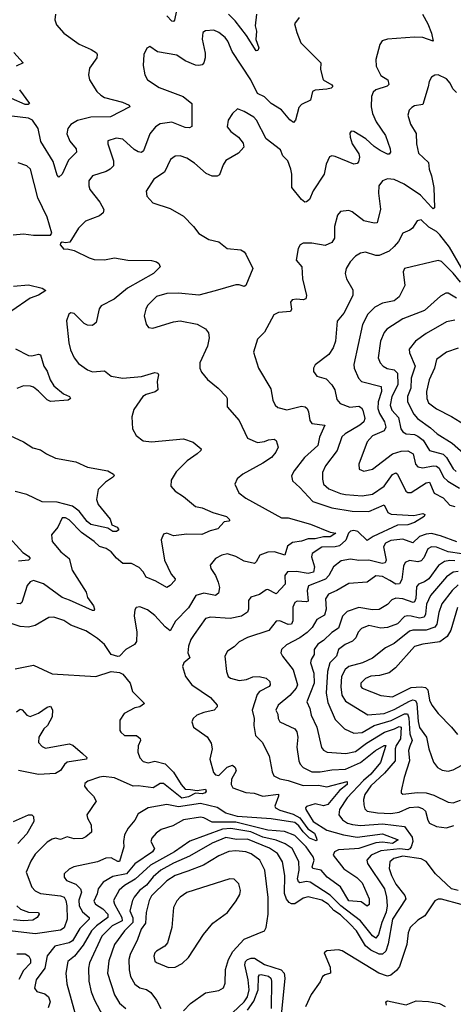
# Model space of a CAD drawing. Extents: x 1892934 to 2008621, y 567149 to 683290.
# Tile 240 of 256: x 1978312 to 1980885, y 635910 to 641751. Entities that reach past the tile are written whole.
import ezdxf

# ---------------------------------------------------------------- set-up
doc = ezdxf.new("R2010")
doc.units = 0

msp = doc.modelspace()

# ---------------------------------------------------------------- linework, layer by layer
at = {"layer": '0CON20XD'}
for points in [[(1979242.3, 641805), (1979230.7, 641749.3), (1979225, 641740), (1979215, 641742.9), (1979184.6, 641775)], [(1980702.2, 641785), (1980733.9, 641726.1), (1980755, 641671.2), (1980765, 641623.8), (1980703.5, 641646.5), (1980655, 641647.9), (1980495, 641635.7), (1980463.3, 641626.7), (1980448.8, 641605), (1980425.8, 641515), (1980427.5, 641475), (1980455, 641420.8), (1980497.5, 641395), (1980503.1, 641366.9), (1980492.9, 641357.1), (1980425.8, 641335), (1980409.5, 641320.5), (1980399.6, 641295), (1980398.1, 641235), (1980405.3, 641195), (1980427.7, 641145), (1980482.2, 641065), (1980511.1, 640985), (1980512.5, 640965), (1980505, 640953.1), (1980495, 640953.3), (1980452, 640975), (1980415, 640999.4), (1980365.3, 641045.2), (1980295, 641087.5), (1980280, 641090), (1980271.9, 641078.1), (1980272.5, 641055), (1980285.6, 641015), (1980323.8, 640955), (1980328.5, 640935), (1980322.2, 640907.8), (1980315, 640898.8), (1980295, 640894.2), (1980185, 640940), (1980165, 640944), (1980151.4, 640938.6), (1980130.6, 640895), (1980118.1, 640835), (1980053.5, 640736.5), (1980032.5, 640685), (1980015, 640670), (1980005, 640669.2), (1979985, 640684), (1979927.1, 640755), (1979927.3, 640835), (1979921.2, 640865), (1979903.6, 640913.6), (1979872.9, 640942.9), (1979859.9, 640979.9), (1979774.6, 641044.6), (1979717.1, 641155), (1979702.5, 641172.5), (1979645, 641207.1), (1979605, 641223.3), (1979574.5, 641195.5), (1979549.2, 641155), (1979544.3, 641115), (1979565, 641087.5), (1979610.8, 641055), (1979638.3, 641018.3), (1979642.9, 640995), (1979609.9, 640960.1), (1979535, 640916.7), (1979519.1, 640890.9), (1979498, 640832), (1979485, 640823.8), (1979455, 640823.8), (1979418.5, 640838.5), (1979350.4, 640900.4), (1979305, 640930), (1979265, 640943.1), (1979235, 640941.9), (1979207.4, 640922.6), (1979172.5, 640847.5), (1979108, 640805), (1979063.3, 640735), (1979067.5, 640705), (1979103.3, 640665), (1979205, 640630.8), (1979285, 640585.7), (1979344.5, 640524.5), (1979375, 640482.9), (1979435, 640447.5), (1979495, 640434), (1979543.8, 640395), (1979625.4, 640385.4), (1979643.8, 640375), (1979655, 640360), (1979696, 640275), (1979655, 640173.8), (1979645, 640168), (1979615, 640179.4), (1979595, 640179.4), (1979472.5, 640142.5), (1979375, 640116.9), (1979255, 640129.4), (1979185, 640126.5), (1979125, 640109.1), (1979070.8, 640055), (1979060, 640035), (1979051.4, 639995), (1979063.8, 639945), (1979077.5, 639925), (1979101.7, 639921.7), (1979225, 639958.6), (1979265, 639964.2), (1979365, 639945.8), (1979415, 639918), (1979433.2, 639893.2), (1979436.7, 639865), (1979426.9, 639815), (1979381.4, 639715), (1979381.4, 639685), (1979390.7, 639660.7), (1979427.4, 639617.4), (1979490.8, 639565), (1979536.8, 639516.8), (1979543.8, 639505), (1979543.8, 639455), (1979615, 639374), (1979665, 639268.8), (1979723.9, 639243.9), (1979765, 639248.2), (1979788.6, 639258.6), (1979823, 639263), (1979834.4, 639254.4), (1979846.2, 639215), (1979831.4, 639185), (1979805.6, 639155), (1979755, 639120), (1979637.1, 639055), (1979602.6, 639027.4), (1979589.2, 638995), (1979611.9, 638945), (1979655, 638911.9), (1979865, 638796.9), (1979905.5, 638795.5), (1980038.5, 638758.5), (1980155, 638711.1), (1980187.5, 638705), (1980155, 638682.6), (1980115, 638683.8), (1980065, 638671.9), (1980025, 638672.5), (1979985, 638656.8), (1979930.3, 638649.7), (1979902, 638628), (1979885, 638575.6), (1979825, 638593.5), (1979785, 638592.2), (1979737.1, 638575), (1979715.4, 638534.6), (1979705, 638526), (1979645, 638539.6), (1979595, 638566.3), (1979545, 638581.6), (1979512, 638575), (1979474.2, 638555), (1979442.5, 638515), (1979447.5, 638495), (1979474.7, 638454.7), (1979490, 638415), (1979498, 638382), (1979491.5, 638348.5), (1979475, 638335.7), (1979405, 638348.6), (1979356.9, 638335), (1979315, 638263.2), (1979236.9, 638183.1), (1979205, 638126), (1979175, 638149.4), (1979115, 638217.5), (1979070.9, 638250.9), (1979025, 638268), (1979003.3, 638265), (1978995, 638250), (1978991.4, 638215), (1979007.6, 638117.6), (1979005, 638063.3), (1978994.2, 638045), (1978942, 638015), (1978905, 637976), (1978895, 637973.8), (1978855.8, 637985.8), (1978815.7, 638045), (1978775, 638081.1), (1978733, 638107), (1978705, 638125.4), (1978615, 638159.6), (1978575, 638186.1), (1978515, 638206.4), (1978485, 638204.4), (1978405, 638158.2), (1978365, 638147.5), (1978315, 638150.9), (1978195, 638191.1)], [(1978525.5, 641784.5), (1978521.3, 641751.3), (1978531.3, 641721.3), (1978575, 641670.8), (1978665, 641605.8), (1978736.7, 641575), (1978768, 641555), (1978772.5, 641545), (1978769.2, 641525), (1978727, 641463), (1978720, 641425), (1978727.5, 641395), (1978770.6, 641325), (1978793.5, 641303.5), (1978815, 641290), (1978922.7, 641262.7), (1978962.5, 641245), (1978966.2, 641235), (1978851.2, 641175), (1978735, 641172.8), (1978656.3, 641153.7), (1978615, 641130), (1978598, 641105), (1978591.8, 641075), (1978610.4, 641030.4), (1978646.7, 640985), (1978649.4, 640965), (1978602.6, 640917.4), (1978565, 640835.8), (1978545, 640816.7), (1978535, 640830), (1978510.9, 640910.9), (1978438.5, 641028.5), (1978421.6, 641105), (1978388.8, 641155), (1978365, 641167.4), (1978265, 641179.1)], [(1979971.1, 641765), (1979943.3, 641726.7), (1979956, 641675), (1979980, 641615), (1980099.2, 641495), (1980096.7, 641455), (1980112.9, 641395), (1980164.2, 641365), (1980171.4, 641355), (1980160, 641345), (1980135, 641338.3), (1980065, 641332.5), (1980050, 641325), (1980038.8, 641275), (1979985, 641247.5), (1979968.8, 641231.2), (1979949.2, 641155), (1979937.5, 641142.5), (1979915, 641158), (1979866.2, 641216.2), (1979805, 641254.3), (1979765, 641294.1), (1979724, 641314), (1979683.7, 641395), (1979573.1, 641563.1), (1979546.8, 641625), (1979531.8, 641645), (1979495, 641674.5), (1979465, 641688.5), (1979414.4, 641685.6), (1979398.8, 641675), (1979395.6, 641635), (1979412.3, 641552.3), (1979413.3, 641525), (1979405.7, 641495), (1979395, 641484.4), (1979375, 641480), (1979355, 641482.5), (1979295, 641507.1), (1979245, 641540), (1979129.8, 641559.8), (1979085, 641593.3), (1979067.7, 641582.3), (1979050, 641545), (1979045, 641480), (1979054.3, 641425), (1979070, 641395), (1979139.5, 641349.5), (1979282, 641295), (1979334, 641255), (1979333, 641117), (1979319.2, 641110.8), (1979295, 641111.2), (1979215, 641143.1), (1979145, 641133.5), (1979118.6, 641115), (1979085, 641074.3), (1979046.1, 640973.9), (1979035, 640964.5), (1979015, 640967.9), (1978992, 640982), (1978925, 641043.3), (1978885, 641048.9), (1978835, 641032.5)], [(1979717.9, 641785), (1979710.4, 641715), (1979716.7, 641683.3), (1979713.4, 641633.4), (1979731.2, 641585), (1979725, 641568), (1979715, 641567.5), (1979658.3, 641658.3), (1979590, 641745), (1979551.1, 641785)], [(1978277.3, 641557.3), (1978333.8, 641495), (1978292, 641475)], [(1980905, 641320), (1980881.7, 641341.7), (1980866.7, 641375), (1980845, 641401.1), (1980795, 641424.4), (1980775, 641422.5), (1980755, 641410), (1980742.5, 641385), (1980736.6, 641353.4)], [(1978312, 641335), (1978370.8, 641255), (1978362.1, 641247.9), (1978345, 641248.8), (1978264.6, 641284.6)], [(1980736.6, 641353.4), (1980705, 641249.2), (1980655, 641240), (1980639.7, 641230.3), (1980624, 641215), (1980615.8, 641185), (1980632, 641132), (1980665.5, 641075.5), (1980666.5, 641015), (1980678.8, 640958.8), (1980738.2, 640905), (1980741.8, 640865), (1980756.7, 640825), (1980770, 640755), (1980773.8, 640635), (1980765, 640630), (1980755, 640638.6), (1980691.3, 640711.3), (1980593.5, 640775), (1980535, 640803.3), (1980495, 640806.9), (1980465, 640795.6), (1980443.5, 640765), (1980441.6, 640721.6), (1980452.6, 640627.4), (1980433.3, 640546.7), (1980415, 640544.4), (1980355, 640558.5), (1980285, 640611.9), (1980265, 640620), (1980215, 640614.3), (1980197.3, 640592.7), (1980180.9, 640525), (1980180, 640455), (1980165, 640430), (1980125, 640411.8), (1980045, 640426.4), (1979995, 640425.6), (1979976, 640415), (1979964, 640395), (1979953.8, 640325), (1979987.1, 640285), (1979990.5, 640215), (1980014, 640116), (1980011.2, 640095), (1979995, 640088.6), (1979955, 640094.3), (1979930, 640090), (1979918.8, 640075), (1979925.8, 640035), (1979919.7, 640020.3), (1979847.5, 640015), (1979820, 640000), (1979765, 639896.7), (1979724.2, 639855.8), (1979700.7, 639779.3), (1979728.6, 639685), (1979802, 639562), (1979814.5, 639495), (1979828.6, 639465), (1979845, 639450.6), (1979897.4, 639437.4), (1979985, 639458.8), (1980005.4, 639455.4), (1980018.6, 639445), (1980026.9, 639425), (1980033, 639373), (1980045, 639356.2), (1980122, 639345), (1980090.8, 639275), (1980082.3, 639225), (1980001.5, 639155), (1979941.1, 639075), (1979925.6, 639045), (1979931.4, 639015), (1979975, 638976.7), (1980052.2, 638892.2), (1980164.8, 638854.8), (1980285, 638835.7), (1980385, 638833.1), (1980475, 638873.1), (1980497.6, 638827.6), (1980517.2, 638817.3), (1980650.6, 638809.4), (1980705, 638821.8), (1980715.5, 638815), (1980712.7, 638805), (1980655, 638767.8), (1980615, 638753.7), (1980555, 638751.7), (1980408.8, 638685), (1980375, 638661.1), (1980319.7, 638715), (1980295, 638721.4), (1980275, 638716.2), (1980264.1, 638705), (1980246.9, 638663.1), (1980210.1, 638629.9), (1980185, 638623.8), (1980105, 638621.9), (1980048.1, 638585), (1980044.5, 638565), (1980062.5, 638505), (1980055, 638474.7), (1980025, 638466.2), (1979955, 638478.5), (1979900.6, 638475), (1979886.2, 638455), (1979886.8, 638403.2), (1979835, 638344.4), (1979785, 638370), (1979775, 638368.9), (1979735, 638340.6), (1979683.6, 638326.4), (1979669.5, 638305), (1979669.6, 638255), (1979663.8, 638236.2), (1979628.1, 638211.9), (1979560.9, 638199.1), (1979445, 638206.1), (1979415, 638198.9), (1979348.1, 638105), (1979328.5, 638075), (1979314.5, 638035), (1979310, 637995), (1979322.7, 637965), (1979286, 637935), (1979277.5, 637915), (1979295.5, 637855.5), (1979333.1, 637805), (1979445, 637730), (1979484.2, 637685), (1979484, 637675), (1979466.7, 637655), (1979405, 637641.4), (1979363.8, 637625), (1979341.2, 637605), (1979334, 637585), (1979344.5, 637554.5), (1979425, 637496.2), (1979449.1, 637459.1), (1979453.9, 637426.1), (1979440.8, 637365), (1979462, 637285), (1979475, 637270.8), (1979495, 637267.8), (1979543, 637317), (1979575, 637328.5), (1979590.8, 637315), (1979597.2, 637295), (1979569.5, 637245), (1979566.7, 637215), (1979576.9, 637195), (1979655, 637167.3), (1979703.2, 637163.2), (1979755, 637145.2), (1979847.2, 637157.2), (1979848.2, 637145), (1979826, 637085), (1979830.8, 637075), (1979855, 637061.7), (1979935, 637038), (1979975, 637016.9), (1980021.2, 636951.2), (1980061.5, 636925), (1980074, 636896), (1980076, 636885), (1980070.7, 636879.3), (1980031.9, 636895), (1979995, 636932.5), (1979969.4, 636969.4), (1979945, 636989.2), (1979805, 637010.7), (1979605, 637024), (1979534.6, 637045), (1979485, 637078.5), (1979385, 637101), (1979255, 637081.5), (1979185, 637094.7), (1979075, 637076.2), (1979015, 637040), (1978995, 637002.5), (1978955.3, 636954.7), (1978934.6, 636915.4), (1978928.5, 636875), (1978930.9, 636845), (1978905, 636758), (1978895, 636756.5), (1978855, 636779.6), (1978823.6, 636776.4), (1978774.6, 636755.4), (1978633.3, 636725), (1978605, 636711.4), (1978575.7, 636685), (1978576.7, 636665), (1978589.5, 636645), (1978645, 636621.9), (1978674, 636595), (1978678.9, 636575), (1978662.8, 636527.2), (1978665.2, 636495), (1978685, 636457.8), (1978725, 636425.5), (1978724.7, 636415), (1978669.2, 636360.8), (1978625, 636286.9), (1978605, 636274.4), (1978520.6, 636255), (1978475, 636198), (1978461.6, 636125), (1978410.3, 636055), (1978399.6, 636005), (1978415, 635986.9), (1978462, 635972), (1978484.3, 635954.3), (1978493.9, 635925), (1978481.2, 635888.8)], [(1978835, 641032.5), (1978835.7, 641015), (1978869.2, 640915), (1978868.8, 640885), (1978850, 640865), (1978825, 640850.4), (1978744.1, 640825.9), (1978723.5, 640795), (1978722.2, 640765), (1978728.1, 640745), (1978788.6, 640668.6), (1978811.1, 640625), (1978806.9, 640605), (1978785, 640588.1), (1978703.7, 640556.3), (1978662, 640515), (1978609.3, 640430.7), (1978585, 640427.5), (1978565, 640432.5), (1978553.9, 640426.1), (1978552.5, 640415), (1978575, 640390), (1978595, 640392.5), (1978635, 640382.5), (1978725, 640338), (1978755, 640329.2), (1978815, 640327.1), (1978875, 640339.4), (1978955, 640325.6), (1979095, 640323.1), (1979125, 640315.8), (1979138.8, 640305), (1979146.7, 640285), (1979106, 640245), (1978951.7, 640158.3), (1978872.5, 640092.5), (1978795, 640054.3), (1978784, 640036), (1978765.4, 639955), (1978745, 639937.8), (1978715, 639938.9), (1978695, 639948.9), (1978635, 640008.5), (1978615, 640011.5), (1978604.4, 640005), (1978590.8, 639965), (1978603.5, 639835), (1978613.6, 639793.6), (1978635, 639746.2), (1978661.3, 639711.3), (1978715, 639674.2), (1978745, 639662.9), (1978815, 639667.5), (1978855.7, 639635.7), (1978925, 639625.7), (1979035, 639634.5), (1979115, 639658.6), (1979131.2, 639655), (1979135.6, 639645), (1979128.2, 639605), (1979132, 639555), (1979117, 639543), (1979062.6, 639527.4), (1979043.9, 639516.1), (1978990.6, 639439.4), (1978977.7, 639395), (1978982.2, 639325), (1979004.4, 639285), (1979045, 639252.1), (1979095, 639247.8), (1979285, 639265.2), (1979340.8, 639245), (1979390, 639205), (1979387.5, 639195), (1979366.2, 639175), (1979306, 639135), (1979241.4, 639068.6), (1979211.3, 639018.7), (1979210, 638985), (1979234.3, 638955), (1979285, 638923.6), (1979355, 638863.3), (1979395.3, 638855.3), (1979457.5, 638827.5), (1979540, 638805), (1979560, 638785), (1979554.1, 638775.9), (1979525, 638771.9), (1979488.9, 638731.1), (1979441.7, 638718.3), (1979393.6, 638696.4), (1979305, 638698.3), (1979225, 638689.7), (1979185, 638704.4), (1979165, 638700), (1979151.8, 638665), (1979171.5, 638545), (1979211.8, 638461.8), (1979234.3, 638435), (1979232.5, 638425), (1979205, 638394.2), (1979185, 638382.5), (1979120.3, 638420.2), (1979063.8, 638443.8), (1979045.5, 638475.5), (1979020.6, 638500.6), (1978975, 638525.5), (1978925, 638526.2), (1978886.3, 638556.4), (1978854.7, 638594.7), (1978824.7, 638614.7), (1978785, 638626.8), (1978755, 638655.4), (1978678.4, 638708.4), (1978605, 638784.5), (1978585, 638795.4), (1978565, 638795.6), (1978538.9, 638741.1), (1978501.2, 638695), (1978504.2, 638655), (1978555.8, 638595), (1978605.4, 638555.4), (1978622.9, 638485), (1978707.3, 638355), (1978715, 638324.3), (1978750.4, 638275), (1978757.1, 638255), (1978755, 638246.7), (1978745, 638246.9), (1978607.8, 638307.7), (1978564.5, 638324.5), (1978453.3, 638405), (1978395, 638423.9), (1978375, 638416.4), (1978357.5, 638395), (1978325, 638294.2), (1978315, 638285.6), (1978295, 638288.8)], [(1978274, 640476), (1978335, 640480.8), (1978395, 640472.5), (1978477.5, 640472.5), (1978495.9, 640474.1), (1978502.5, 640485), (1978475, 640580), (1978419.6, 640695), (1978375.8, 640865), (1978355, 640884.2), (1978303, 640903)], [(1980935, 640274.7), (1980862.6, 640402.6), (1980805.1, 640475.1), (1980785, 640495.2), (1980740.8, 640520.8), (1980695, 640564.3), (1980671.7, 640558.3), (1980644, 640515), (1980628.2, 640501.8), (1980585, 640484.4), (1980559.1, 640435), (1980535, 640406.5), (1980505, 640378.8), (1980445, 640351.5), (1980425, 640351.8), (1980365, 640371.9), (1980335, 640367.3), (1980305, 640349.1), (1980273.1, 640315), (1980250, 640275), (1980243.3, 640245), (1980251.1, 640215), (1980289.3, 640149.3), (1980290, 640115), (1980235, 640009.4), (1980196.6, 639963.4), (1980186.5, 639845), (1980173.1, 639805), (1980146, 639765), (1980066.1, 639703.9), (1980056.7, 639685), (1980056.7, 639665), (1980075, 639636.7), (1980131.1, 639621.1), (1980165.5, 639585), (1980182.9, 639555), (1980195, 639498), (1980214.4, 639475), (1980272.2, 639452.2), (1980325, 639458.5), (1980339.7, 639449.7), (1980347.9, 639435), (1980360.4, 639385), (1980354.5, 639365), (1980331.2, 639345), (1980243.5, 639295), (1980223.4, 639276.6), (1980196.2, 639195), (1980126.9, 639105), (1980110, 639065), (1980108.5, 639025), (1980115.3, 638995.3), (1980147.4, 638967.4), (1980215, 638940.3), (1980245, 638934.7), (1980345, 638927.5), (1980405, 638935.9), (1980475, 638983.6), (1980525, 639053.8), (1980545, 639063.3), (1980555, 639054.3), (1980603.5, 638955), (1980615, 638945.6), (1980635, 638946.7), (1980725, 639004.7), (1980745, 639007.3), (1980772.3, 638942.3), (1980825, 638915.4), (1980865, 638871.6), (1980895, 638863.3)], [(1980927, 640195), (1980885, 640246.7), (1980815, 640316.5), (1980795, 640322.7), (1980595, 640275.7), (1980587.1, 640255), (1980598.6, 640175), (1980563.3, 640106.7), (1980535, 640082.8), (1980465, 640069.7), (1980419.1, 640045), (1980377.9, 640005), (1980347.4, 639942.6), (1980295.3, 639705), (1980297.7, 639685), (1980322.2, 639625), (1980341.2, 639605), (1980456.9, 639575), (1980460, 639545), (1980439.4, 639485), (1980437.1, 639445), (1980447.1, 639415), (1980477.4, 639365), (1980484.3, 639335), (1980475, 639311.8), (1980405, 639282), (1980375, 639246.7), (1980324.4, 639115), (1980326.2, 639085), (1980355, 639073.5), (1980405, 639085.4), (1980523.6, 639175), (1980575, 639191.5), (1980615, 639194.2), (1980646.7, 639175), (1980661.8, 639115), (1980675, 639099.2), (1980705, 639091.9), (1980765, 639104.8), (1980785, 639102.6), (1980801, 639091), (1980828, 639038), (1980853.4, 639013.4), (1980922.7, 638972.7)], [(1978275, 640170.6), (1978365, 640177.8), (1978445, 640158.5), (1978467.5, 640145), (1978425, 640116.9), (1978375, 640100), (1978266.6, 640023.4)], [(1980905, 640098.5), (1980855, 640129.5), (1980841.7, 640128.3), (1980809.4, 640110.6), (1980713.7, 640026.3), (1980585, 639976.1), (1980491.4, 639915), (1980475.6, 639895), (1980453.4, 639845), (1980439.2, 639745), (1980452.1, 639715), (1980468.9, 639695), (1980492.3, 639682.3), (1980535, 639674.6), (1980553.8, 639653.8), (1980555.2, 639585), (1980520.5, 639515), (1980511, 639465), (1980519.7, 639435), (1980560.5, 639390.5), (1980574.7, 639325), (1980585.8, 639305.8), (1980604.7, 639294.7), (1980655, 639289.6), (1980675, 639281.6), (1980706.6, 639256.6), (1980745, 639196.6), (1980825, 639172.9), (1980845, 639153.3), (1980885, 639085.9), (1980901.7, 639071.7)], [(1980895, 639968.7), (1980845, 639958.2), (1980725, 639890.4), (1980660.6, 639845), (1980623.8, 639796.2), (1980625.5, 639775), (1980659.8, 639695), (1980635.2, 639625), (1980634, 639565), (1980614, 639515), (1980613.3, 639485), (1980650.4, 639410.4), (1980672.1, 639385), (1980750.3, 639330.2), (1980788.6, 639295), (1980878.3, 639238.3), (1980962.5, 639165)], [(1978287.9, 639797.9), (1978365, 639758.8), (1978385, 639757.1), (1978425, 639767.1), (1978435, 639762.5), (1978456.2, 639695), (1978475.6, 639665.6), (1978493.4, 639615), (1978515, 639579.4), (1978572.3, 639532.3), (1978608.6, 639515), (1978614, 639505), (1978600, 639495), (1978495, 639485.6), (1978475, 639495.6), (1978425, 639548.2), (1978395, 639570.9), (1978376.7, 639576.7)], [(1980915, 639802.1), (1980845, 639778.5), (1980785, 639736), (1980773.1, 639685), (1980741.2, 639615), (1980725.8, 639545), (1980728.6, 639505), (1980738.7, 639478.7), (1980785, 639442.8), (1980875, 639397.5), (1980976.8, 639335)], [(1978376.7, 639576.7), (1978335, 639578.8), (1978295, 639563.8)], [(1978253.8, 639285), (1978335, 639246.9), (1978391.2, 639211.2), (1978435, 639199.6), (1978471.4, 639175), (1978525, 639150.4), (1978645, 639127.9), (1978715, 639096.7), (1978834.5, 639074.5), (1978870, 639055), (1978872.5, 639045), (1978863.3, 639035), (1978821.4, 639008.6), (1978778.8, 638965), (1978768.8, 638905), (1978778, 638875), (1978848.3, 638788.3), (1978858.8, 638755), (1978890.7, 638740.7), (1978901.2, 638725), (1978887.5, 638715), (1978865, 638714.6), (1978835.7, 638735.7), (1978735, 638756.9), (1978713.4, 638775), (1978665.5, 638835.5), (1978624.9, 638864.9), (1978535, 638889.5), (1978445, 638890.9), (1978355, 638934.7), (1978285, 638953.2)], [(1978230.6, 638700.6), (1978331.4, 638591.4), (1978365, 638568.8), (1978374.3, 638555), (1978365, 638544.5), (1978305, 638540)], [(1980905.8, 638654.2), (1980810.2, 638690.2), (1980755, 638703.3), (1980725, 638700), (1980685.4, 638684.6), (1980645, 638648.4), (1980585, 638668.9), (1980515, 638661.6), (1980483.8, 638645), (1980471.1, 638625), (1980486.3, 638545), (1980480.5, 638529.5), (1980464.1, 638525.9), (1980384.7, 638545.2), (1980325, 638543.1), (1980275, 638551.6), (1980219.7, 638540.3), (1980174.8, 638505.2), (1980147.5, 638455), (1980127.3, 638432.7), (1980026.9, 638393.1), (1980019.1, 638365), (1980025, 638302.5), (1980015, 638297.8), (1979957.9, 638302.1), (1979945, 638293.5), (1979933.2, 638266.8), (1979932.8, 638185), (1979925.2, 638164.8), (1979905, 638162.9), (1979855, 638184.6), (1979835, 638183.1), (1979791.5, 638128.5), (1979663.9, 638086.1), (1979615, 638061.4), (1979585, 638031.4), (1979544.7, 638005.3), (1979529.4, 637975), (1979538.6, 637885), (1979550, 637855), (1979562.5, 637845), (1979615, 637830.7), (1979657.8, 637837.8), (1979695, 637851.9), (1979734.1, 637854.1), (1979775.3, 637845.3), (1979796.7, 637825), (1979799.4, 637805), (1979792.5, 637795), (1979735, 637765.3), (1979721.2, 637748.8), (1979692.5, 637655), (1979704.1, 637605), (1979701.8, 637565), (1979710.6, 637505), (1979751.1, 637465), (1979792.9, 637385), (1979809.7, 637289.7), (1979819.4, 637265), (1979855, 637247.6), (1979905, 637238.3), (1979995, 637208.4), (1980085, 637210.2), (1980135, 637200.6), (1980255, 637232.9), (1980255, 637214.7), (1980210.8, 637179.2), (1980140.3, 637095), (1980115, 637088.4), (1980065, 637099), (1980015, 637084.4), (1980007.9, 637075), (1980010, 637065), (1980054.4, 636995), (1980135, 636942.6), (1980232.9, 636915), (1980315, 636902.6), (1980465, 636920.9), (1980557.9, 636885), (1980525, 636864.3), (1980465, 636871.4), (1980425, 636868.7), (1980325, 636833.8), (1980298.5, 636831.5), (1980205, 636826.1), (1980179.6, 636815), (1980173, 636795), (1980235, 636714.5), (1980313.3, 636663.3), (1980345, 636630.4), (1980386.2, 636535), (1980386.9, 636503.1), (1980375, 636492.7), (1980338.5, 636518.5), (1980265, 636523.9), (1980215, 636607.1), (1980136.9, 636665), (1980100.5, 636705), (1980052.3, 636715), (1980048.4, 636725), (1980060, 636765), (1980054.3, 636785), (1980013.1, 636845), (1979945, 636911.2), (1979884.5, 636934.5), (1979785, 636942.4), (1979595, 636990.9), (1979510.2, 636989.8)], [(1980935, 638582.2), (1980855, 638595.4), (1980785, 638623), (1980755, 638624.1), (1980735, 638612.5), (1980711.2, 638558.8), (1980695, 638540.4), (1980675, 638536), (1980625, 638542.9), (1980599.1, 638530.9), (1980590.5, 638509.5), (1980579.6, 638430.4), (1980565.8, 638404.2), (1980545, 638401.9), (1980507.8, 638425), (1980465, 638448.1), (1980425, 638452.2), (1980375, 638414.6), (1980265, 638406.8), (1980195, 638364.6), (1980145, 638342.7), (1980126.1, 638315), (1980130.5, 638255), (1980120.4, 638219.6), (1980076.3, 638193.7), (1980048, 638145), (1980018.4, 638115), (1979975, 638083.7), (1979895, 638042.1), (1979865.6, 638015), (1979862, 637995), (1979872.5, 637975), (1979935.2, 637895.2), (1979960.7, 637805), (1979951.9, 637785), (1979915, 637741.4), (1979846.2, 637685), (1979833.1, 637655), (1979845, 637631.2), (1979845.5, 637605), (1979855.3, 637585.3), (1979944.2, 637545), (1979956, 637526), (1979962.9, 637495), (1979956.7, 637435), (1979969.3, 637355), (1979977.1, 637335), (1979994.4, 637315), (1980045, 637288.9), (1980095, 637288.3), (1980165, 637300.4), (1980245, 637305.6), (1980335, 637344.8), (1980423.3, 637416.7), (1980475, 637446.2), (1980485, 637445.6), (1980454, 637345), (1980395.5, 637275), (1980351.5, 637238.5), (1980255.2, 637135), (1980210, 637065), (1980206.2, 637035), (1980227.3, 637005), (1980258.2, 636985), (1980286.2, 636976.2), (1980335, 636971.7), (1980465, 636980.6), (1980594.7, 636964.7), (1980641.6, 636901.6), (1980644.9, 636875), (1980635.9, 636845), (1980628.1, 636831.9), (1980615, 636826.9), (1980568.5, 636831.5), (1980455, 636820.3), (1980397.9, 636795), (1980371.2, 636765), (1980376.1, 636745), (1980476.4, 636595), (1980489.7, 636545), (1980493, 636495), (1980486.2, 636456.2), (1980460.2, 636395), (1980441.9, 636325), (1980425, 636302.1), (1980405, 636317.3), (1980335, 636405.3), (1980217.6, 636495), (1980155, 636556.7), (1980035, 636634), (1980015, 636638.3), (1979975, 636631.6), (1979966.7, 636636.7), (1979961.7, 636655), (1979971.2, 636705), (1979968.2, 636758.2), (1979928.3, 636835), (1979887.5, 636862.5)], [(1980895, 638540.7), (1980865, 638544), (1980832.8, 638537.2), (1980797.1, 638512.9), (1980740.9, 638435), (1980715, 638416.2), (1980677.9, 638402.1), (1980666.5, 638386.5), (1980662.5, 638317.5), (1980655, 638298.2), (1980646.5, 638293.5), (1980585, 638314.8), (1980545, 638318.6), (1980521.2, 638308.8), (1980495, 638282.9), (1980445, 638251.8), (1980405, 638251.2), (1980325, 638264.1), (1980255, 638240.4), (1980227.4, 638212.6), (1980205, 638141.8), (1980163.7, 638116.3), (1980115, 638068), (1980082.4, 638047.6), (1980060, 638015), (1980059.7, 637985), (1980041.2, 637955), (1980038.6, 637935), (1980058, 637875), (1980060.5, 637815), (1980016.7, 637705), (1980034.6, 637665), (1980042.7, 637625), (1980074.7, 637555), (1980103.9, 637433.9), (1980115, 637417.5), (1980136.7, 637406.7), (1980248.4, 637398.4), (1980305, 637410), (1980371.1, 637458.9), (1980477.3, 637525), (1980536.5, 637543.5), (1980565, 637559), (1980576.6, 637555), (1980572.1, 637485), (1980545.6, 637445), (1980539.6, 637425), (1980539.6, 637355), (1980477.7, 637282.3), (1980395, 637206.9), (1980360.5, 637155), (1980352.5, 637125), (1980353.6, 637093.6), (1980360, 637070), (1980374.4, 637055), (1980435, 637045.2), (1980515, 637041.9), (1980565, 637049.8), (1980625, 637077.4), (1980675, 637082.6), (1980702.5, 637072.5), (1980720, 637055), (1980733.4, 637003.4), (1980745, 636984.6), (1980785, 636964.8), (1980845, 636956.4), (1980888.4, 636971.6)], [(1980915, 638478.1), (1980885, 638474.2), (1980845, 638445.3), (1980749.2, 638335), (1980726.8, 638283.2), (1980720.2, 638225), (1980712.2, 638207.8), (1980685, 638200.9), (1980635, 638213.2), (1980615, 638215.7), (1980595, 638210), (1980555, 638166.6), (1980494.6, 638144.6), (1980455, 638141.4), (1980385, 638157.6), (1980340.4, 638139.6), (1980321.4, 638118.6), (1980306.2, 638085), (1980286.5, 638065), (1980244.4, 638045), (1980205, 638015.4), (1980192.5, 637975), (1980152.8, 637935), (1980138.1, 637885), (1980130.4, 637755), (1980140.4, 637700.4), (1980185, 637600.6), (1980239.4, 637545), (1980295, 637518.4), (1980345, 637521.7), (1980415.1, 637564.9), (1980516.8, 637593.2), (1980595, 637633.4), (1980613.1, 637633.1), (1980620.6, 637610.6), (1980628.2, 637515), (1980640.5, 637475), (1980628.2, 637441.8), (1980619.8, 637415), (1980624.8, 637355), (1980592.9, 637255), (1980576.1, 637176.1), (1980576.7, 637165), (1980585, 637156.7), (1980673.3, 637166.7), (1980725, 637164.3), (1980770.6, 637150.6), (1980855, 637110), (1980885, 637104.5), (1980928.3, 637121.7)], [(1980915, 638398.4), (1980877.6, 638365), (1980816.7, 638285), (1980799.2, 638235), (1980786.8, 638165), (1980775, 638148.3), (1980725, 638129.6), (1980645, 638130.4), (1980625, 638123.9), (1980535, 638051.3), (1980482.5, 638025), (1980406.7, 637963.3), (1980347.1, 637935), (1980264.6, 637915), (1980244.5, 637895.5), (1980221.2, 637855), (1980217.1, 637792.9), (1980224.4, 637744.4), (1980245, 637708.5), (1980378.3, 637628.3), (1980475, 637635.2), (1980535, 637659.3), (1980625, 637709.4), (1980645, 637715.5), (1980661.6, 637711.6), (1980668.9, 637695), (1980676.9, 637586.9), (1980685, 637551.5), (1980725.7, 637495.7), (1980739.1, 637425), (1980767.3, 637347.3), (1980790.6, 637315), (1980819.1, 637299.1), (1980855, 637292.9), (1980885, 637300.9), (1980935, 637328.2)], [(1980909.6, 638265), (1980870.3, 638129.7), (1980848.2, 638091.8), (1980805, 638059.7), (1980705, 638047.3), (1980655, 638033.6), (1980542.8, 637907.2), (1980504.2, 637875.8), (1980448.3, 637861.7), (1980395, 637857.4), (1980365, 637843.2), (1980336.4, 637815), (1980337.3, 637795), (1980345, 637785.6), (1980455, 637741.8), (1980525, 637734.6), (1980635, 637790.5), (1980695, 637794.4), (1980719.6, 637789.6), (1980734.8, 637774.8), (1980744.8, 637714.8), (1980757.3, 637685), (1980794.8, 637634.8), (1980874.4, 637555), (1980910.2, 637510.2)], [(1978285, 637900.8), (1978395, 637922.9), (1978505, 637870.6), (1978765, 637855.7), (1978855, 637883.8), (1978905, 637878.8), (1978925, 637868.8), (1978968.8, 637815), (1978982, 637765), (1979053.3, 637695), (1979026.2, 637675), (1978995, 637668.1), (1978933.3, 637635), (1978906.7, 637595), (1978907.5, 637535), (1978912.5, 637525), (1978935, 637504), (1979005, 637504.2), (1979026.8, 637486.8), (1979029.2, 637475), (1979016.3, 637443.7), (1979013.9, 637405), (1979025, 637372.9), (1979045, 637350), (1979075, 637342.5), (1979115, 637352.1), (1979175, 637336.2), (1979225, 637287.8), (1979270, 637215), (1979295, 637185.7), (1979325.4, 637185.4), (1979365, 637178.2), (1979415, 637186.6), (1979418.8, 637175), (1979413.3, 637165), (1979395, 637158.2), (1979355, 637162.8), (1979315, 637140.9), (1979275, 637133.7), (1979165, 637219.8), (1979145, 637219.7), (1979105, 637194.7), (1979015, 637206.2), (1978985, 637204.7), (1978875, 637253.8), (1978809.1, 637260.9), (1978785, 637258.4), (1978716.1, 637233.9), (1978699.3, 637220.7), (1978696.9, 637205), (1978711.9, 637181.9), (1978750.8, 637145), (1978765.8, 637115), (1978710.8, 637035), (1978714.4, 637015), (1978736.9, 636975), (1978737.8, 636932.2), (1978705, 636903.3), (1978685, 636894.6), (1978635, 636892.5), (1978595, 636903.3), (1978555, 636888.5), (1978525, 636896.2), (1978505, 636890), (1978475, 636871.1), (1978405, 636801.1), (1978379.2, 636759.2), (1978351.2, 636695), (1978384.8, 636604.8), (1978403.4, 636583.4), (1978435, 636567.3), (1978554.1, 636554.1), (1978575.9, 636545.9), (1978586.7, 636526.7), (1978592.9, 636495), (1978594.7, 636414.7), (1978576.2, 636363.8), (1978555, 636350.3), (1978405, 636328.5), (1978185, 636354.1)], [(1978292.5, 637645), (1978315, 637660.5), (1978326.2, 637656.2), (1978355, 637625.6), (1978375, 637618.5), (1978423.2, 637636.8), (1978475, 637673.9), (1978495, 637678.5), (1978508, 637658), (1978505.6, 637615), (1978477.5, 637565), (1978456.5, 637543.5), (1978425.5, 637495), (1978425, 637462.9), (1978445, 637440), (1978465, 637430.5), (1978605, 637456.2), (1978626.8, 637446.8), (1978685, 637397.5), (1978710.8, 637375), (1978708.8, 637365), (1978595, 637346.4), (1978578, 637332), (1978555, 637296.3), (1978525, 637278.9), (1978425, 637273), (1978305, 637296.5)], [(1978275, 636995.2), (1978365, 637034.6), (1978383.7, 637033.7), (1978394.3, 637025), (1978397.1, 636995), (1978355, 636922.2), (1978300.9, 636865)], [(1979510.2, 636989.8), (1979455, 636990), (1979406, 637016), (1979385, 637020), (1979285, 637004.1), (1979221.9, 636968.1), (1979152.6, 636947.4), (1979121.9, 636925), (1979096.7, 636895), (1979091.4, 636875), (1979113.1, 636835), (1979100.4, 636815), (1978995.8, 636744.2), (1978946.7, 636685), (1978865, 636667.9), (1978807.3, 636635), (1978777.8, 636595), (1978771.9, 636565), (1978752.6, 636522.6), (1978761.8, 636505), (1978805, 636476.7), (1978835.7, 636445.7), (1978836.2, 636425), (1978767.6, 636375), (1978737.7, 636345), (1978689.8, 636260.2), (1978637.3, 636195), (1978598.2, 636165), (1978585.9, 636095), (1978592.5, 636032.5), (1978643.1, 635845)], [(1979887.5, 636862.5), (1979835, 636883), (1979755, 636901.7), (1979683.6, 636933.6), (1979565, 636953.1), (1979515, 636948.2), (1979321.1, 636878.9), (1979231.6, 636815), (1979088.3, 636735), (1978997.5, 636652.5), (1978934, 636615), (1978902.8, 636587.2), (1978870, 636525), (1978875.4, 636504.6), (1978919, 636425), (1978920.3, 636405), (1978861.6, 636375), (1978799.2, 636315), (1978726.7, 636156.7), (1978720.3, 636125), (1978723.3, 636046.7), (1978737.5, 635985), (1978756.2, 635935), (1978805, 635841.9)], [(1980915, 636584.6), (1980875, 636595.8), (1980780.4, 636685), (1980725, 636758.3), (1980695, 636774.1), (1980585, 636789.3), (1980532.5, 636775), (1980508.7, 636755), (1980505.3, 636715), (1980518.4, 636675), (1980545, 636623.2), (1980597.5, 636555), (1980602.8, 636535), (1980525, 636414.6), (1980498.8, 636268.8), (1980485.2, 636224.8), (1980465, 636207), (1980445, 636207.3), (1980395, 636231.2), (1980365, 636256.6), (1980310.2, 636345), (1980273.7, 636385), (1980215, 636440), (1980176.7, 636466.7), (1980142.8, 636505), (1980105, 636528.1), (1980025, 636547.7), (1979995, 636539.6), (1979945, 636506.7), (1979925, 636507.1), (1979911.2, 636515), (1979894.8, 636534.8), (1979883, 636567), (1979885.9, 636675), (1979872.6, 636755), (1979842.7, 636805), (1979795, 636837.4), (1979665, 636889.2), (1979598.3, 636888.3), (1979535, 636898.9), (1979455, 636867), (1979320.1, 636789.9), (1979225, 636748.2), (1979149.2, 636705), (1979105, 636665.7), (1979065, 636617.7), (1979024.2, 636585), (1978992.2, 636545), (1978980.8, 636525), (1978965.9, 636465), (1978983.2, 636423.2), (1978983.8, 636395), (1978934.3, 636345), (1978875.3, 636265), (1978842.2, 636167.8), (1978833.6, 636095), (1978875, 635965.8), (1978905, 635917.8), (1978943.1, 635885)], [(1979285, 635871.2), (1979325, 635915.4), (1979415, 635978.5), (1979495, 635992), (1979521.4, 636008.6), (1979531.4, 636035), (1979533, 636117), (1979550.7, 636175), (1979577, 636223), (1979645, 636297.1), (1979765, 636346.2), (1979775.7, 636365), (1979786.2, 636445), (1979786.9, 636543.1), (1979766.3, 636705), (1979737.5, 636765), (1979685, 636803.4), (1979655, 636814.7), (1979595, 636821.5), (1979553.9, 636816.1), (1979495, 636791.7), (1979404, 636736), (1979309.4, 636700.6), (1979235, 636673.5), (1979185, 636641.7), (1979095, 636553.1), (1979079.7, 636525), (1979062, 636455), (1979059, 636391), (1979032.5, 636355), (1979012, 636295), (1978968.4, 636205), (1978960.9, 636175), (1978961.1, 636115), (1978969.2, 636075), (1978995, 636030), (1979025, 636007.5), (1979065, 635997.1), (1979090.1, 635980.1), (1979125, 635934.3), (1979149.2, 635885)], [(1979195, 636128.8), (1979235, 636131.2), (1979277.3, 636152.7), (1979315, 636187.5), (1979403.3, 636325), (1979459.4, 636390.6), (1979545.8, 636455), (1979596.3, 636523.7), (1979618.2, 636561.8), (1979621.9, 636585), (1979612, 636625), (1979585, 636653.3), (1979560, 636655), (1979305, 636572.9), (1979263.8, 636545), (1979245, 636523.3), (1979226, 636485), (1979216, 636365), (1979188.8, 636275), (1979174.1, 636255.9), (1979125, 636226), (1979114.2, 636215), (1979107.5, 636195), (1979115, 636166.7), (1979125, 636158.8), (1979195, 636128.8)], [(1980932, 636502), (1980815.7, 636534.3), (1980795, 636533.8), (1980775, 636523.3), (1980716.2, 636435), (1980675, 636409.2), (1980629.5, 636365), (1980618.2, 636335), (1980610.3, 636265), (1980565.7, 636135), (1980548.9, 636111.1), (1980515, 636082), (1980495, 636078), (1980443.3, 636095), (1980225, 636226.7), (1980205, 636233.3), (1980135, 636226.7), (1980120, 636215), (1980155, 636130), (1980156.7, 636095), (1980124.2, 636085.8), (1980110, 636075), (1980095, 636043.3), (1980040.9, 635969.1), (1980008.5, 635895)], [(1978295, 636494.5), (1978318.1, 636475), (1978365, 636456.4), (1978423.3, 636455), (1978427.1, 636445), (1978416.4, 636425), (1978390.5, 636409.5), (1978335, 636405.2), (1978275, 636410.9)], [(1978295, 636208.9), (1978345, 636208.8), (1978367.2, 636195), (1978376.9, 636175), (1978376.9, 636155), (1978335, 636111.3), (1978307.3, 636057.3)], [(1979575, 635860.3), (1979645, 635923.8), (1979664.2, 635955), (1979673.3, 635995), (1979667.7, 636055), (1979647.8, 636145), (1979652.8, 636165), (1979665, 636175.7), (1979685, 636183.7), (1979705, 636183.3), (1979765, 636146.5), (1979864.8, 636114.8), (1979881.5, 636095), (1979886, 636065), (1979863.2, 635845)], [(1979663.6, 635875), (1979701.2, 635928.8), (1979726.8, 635995), (1979728.9, 636075), (1979734.8, 636085.2), (1979745, 636087.5), (1979787.9, 636077.9), (1979801.9, 636065), (1979807.4, 636047.4), (1979804.8, 635885.2)], [(1980488.6, 635905), (1980484, 635925), (1980495, 635930), (1980605, 635907.1), (1980665, 635930), (1980737.3, 635927.3), (1980803.9, 635913.9), (1980836.4, 635896.4)]]:
    msp.add_lwpolyline(points, dxfattribs=at)

doc.saveas('drawing.dxf')
